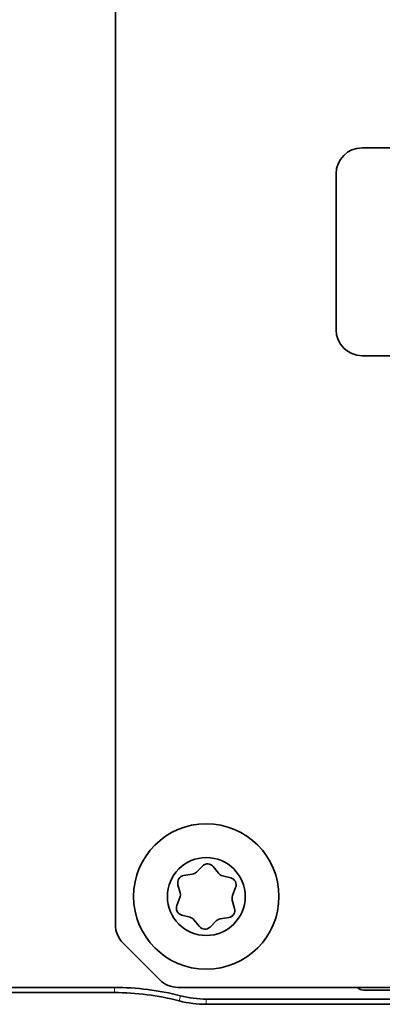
# Model space of a CAD drawing. Header units: millimetres. Extents: x 10 to 1178, y 10 to 830.
# Tile 26 of 44: x 1110 to 1124, y 404 to 442. Entities that reach past the tile are written whole.
import ezdxf

# ---------------------------------------------------------------- set-up
doc = ezdxf.new("R2010")
doc.units = ezdxf.units.MM
doc.header["$LTSCALE"] = 2
doc.layers.add('Sichtbar (ISO)', color=7, linetype='Continuous', lineweight=35)
doc.layers.add('Sichtbar schmal (ISO)', color=7, linetype='Continuous', lineweight=18)

msp = doc.modelspace()

# ---------------------------------------------------------------- linework, layer by layer
at = {"layer": 'Sichtbar (ISO)'}
for p, q in [((1113.71774363, 446.90703365), (1113.71774363, 406.73546078)), ((1123.21774363, 436.64624721), (1126.56774363, 436.64624721)), ((1122.21774363, 429.64624721), (1122.21774363, 435.64624721)), ((1126.56774363, 428.64624721), (1123.21774363, 428.64624721)), ((1116.83610614, 408.75976913), (1117.06713913, 408.9948173)), ((1117.48517656, 408.97382177), (1117.6914962, 408.71680797)), ((1116.35330125, 408.6291382), (1116.67904155, 408.67930935)), ((1117.83970871, 408.62101593), (1118.15878289, 408.53845958)), ((1116.21414107, 407.96000041), (1116.12609987, 408.27760493)), ((1118.34961894, 408.16593079), (1118.23019828, 407.85874584)), ((1116.08586833, 407.47656364), (1116.20528898, 407.78374859)), ((1118.2213462, 407.68249402), (1118.3093874, 407.36488949)), ((1116.59577856, 407.02147849), (1116.27670437, 407.10403484)), ((1116.95031071, 406.66867266), (1116.74399107, 406.92568645)), ((1117.59938113, 406.8827253), (1117.36834814, 406.64767712)), ((1118.08218602, 407.01335623), (1117.75644572, 406.96318508)), ((1115.42485042, 404.61414043), (1114.01063685, 406.02835399)), ((1113.67711652, 404.32124721), (1058.35985865, 404.32124721)), ((1116.1319572, 404.32124721), (1156.30353007, 404.32124721)), ((1128.16774363, 404.22124721), (1123.26774363, 404.22124721)), ((1058.35985865, 404.12124721), (1113.67711652, 404.12124721)), ((1156.56013685, 403.87124721), (1117.21724363, 403.87124721)), ((1117.21724363, 403.67124721), (1156.56013685, 403.67124721))]:
    msp.add_line(p, q, dxfattribs=at)
for radius in [2.8, 1.5]:
    msp.add_circle((1117.21774363, 407.82124721), radius, dxfattribs=at)
for centre, radius, start, end in [((1123.21774363, 435.64624721), 1, 90, 180), ((1123.21774363, 429.64624721), 1, 180, 270), ((1117.26682726, 408.79854033), 0.28, 38.756000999, 135.493577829), ((1116.63641802, 408.95604611), 0.28, 278.756000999, 315.493577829), ((1117.9098455, 408.89208941), 0.28, 218.756001, 255.493577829), ((1116.39592478, 408.35240144), 0.28, 98.756000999, 195.493577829), ((1118.08864611, 408.2673861), 0.28, 338.756001, 75.493577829), ((1115.94431615, 407.88520391), 0.28, 338.756000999, 15.493577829), ((1118.49117112, 407.75729052), 0.28, 158.756000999, 195.493577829), ((1116.34684116, 407.37510832), 0.28, 158.756001, 255.493577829), ((1118.03956248, 407.29009299), 0.28, 278.756000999, 15.493577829), ((1116.52564177, 406.75040501), 0.28, 38.756001, 75.493577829), ((1117.79906925, 406.68644832), 0.28, 98.756000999, 135.493577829), ((1114.71774363, 406.73546078), 1, 180, 225), ((1117.16866001, 406.8439541), 0.28, 218.756000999, 315.493577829), ((1116.1319572, 405.32124721), 1, 225, 270), ((1113.67711652, 394.12124721), 10.2, 75.511501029, 90), ((1123.26774363, 404.52124721), 0.3, 221.810314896, 270), ((1113.67711652, 394.12124721), 10, 75.511501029, 90), ((1117.21724363, 407.82124721), 4.15, 255.511501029, 270), ((1117.21724363, 407.82124721), 3.95, 255.511501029, 270)]:
    msp.add_arc(centre, radius, start, end, dxfattribs=at)
at = {"layer": 'Sichtbar schmal (ISO)'}
for p, q in [((1113.67711652, 404.12124721), (1113.67711652, 404.32124721)), ((1116.17897314, 403.80322601), (1116.22901027, 403.99686559)), ((1117.21724363, 403.67124721), (1117.21724363, 403.87124721))]:
    msp.add_line(p, q, dxfattribs=at)

doc.saveas('drawing.dxf')
